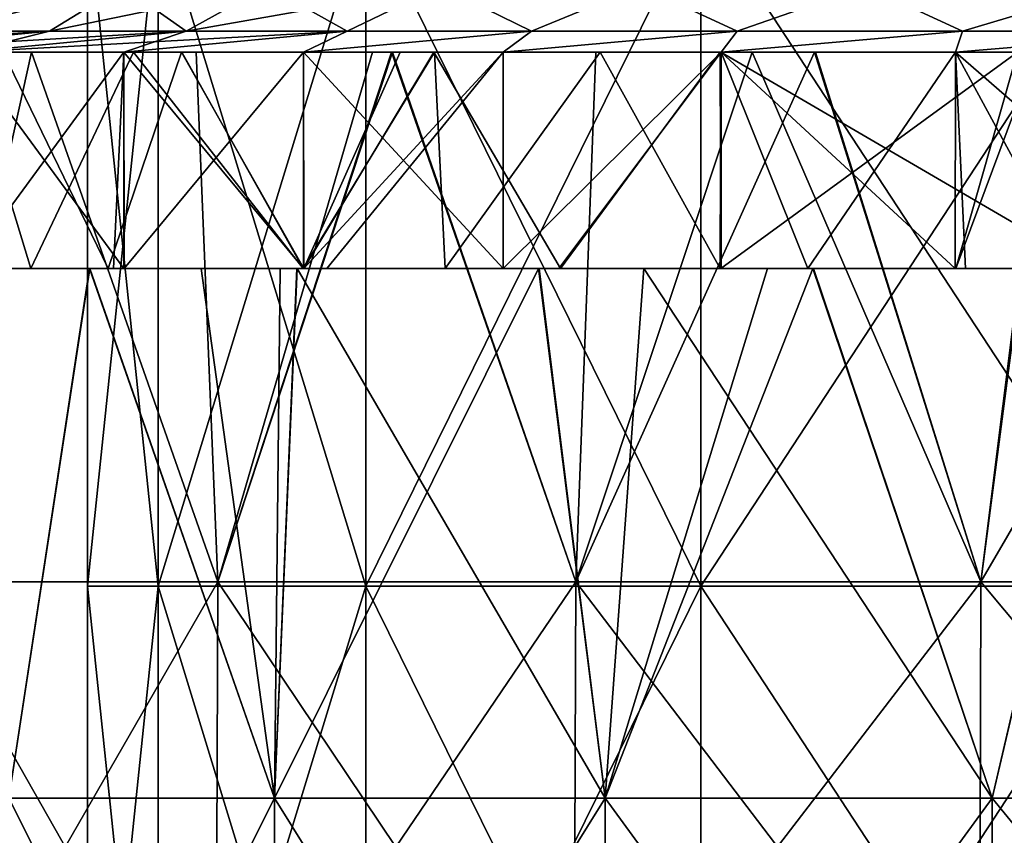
# Model space of a CAD drawing. Extents: x -65 to 803, y -691 to 80.
# Tile 109 of 256: x -40 to -26, y 52 to 63. Entities that reach past the tile are written whole.
import ezdxf

# ---------------------------------------------------------------- set-up
doc = ezdxf.new("R2010")
doc.units = 0
doc.header["$LTSCALE"] = 101.851852
for name, color, linetype in [('402', 7, 'CONTINUOUS'), ('403', 7, 'CONTINUOUS'), ('405', 7, 'CONTINUOUS'), ('406', 7, 'CONTINUOUS'), ('408', 7, 'CONTINUOUS'), ('597', 7, 'CONTINUOUS'), ('606', 7, 'CONTINUOUS'), ('607', 7, 'CONTINUOUS'), ('608', 7, 'CONTINUOUS'), ('609', 7, 'CONTINUOUS'), ('610', 7, 'CONTINUOUS'), ('611', 7, 'CONTINUOUS'), ('612', 7, 'CONTINUOUS')]:
    doc.layers.add(name, color=color, linetype=linetype)

msp = doc.modelspace()

# ---------------------------------------------------------------- linework, layer by layer
at = {"layer": '402', "color": 7, "linetype": 'CONTINUOUS'}
for points in [[(-41.326, 60, -17.808), (-40.095, 52.653, -20.43), (-38.972, 60, -22.499), (-41.326, 60, -17.808)], [(-38.969, 60, 22.503), (-40.095, 52.653, 20.43), (-40.692, 60, 19.213), (-38.969, 60, 22.503)], [(-40.095, 52.653, -20.43), (-36.406, 52.653, -26.45), (-38.972, 60, -22.499), (-40.095, 52.653, -20.43)], [(-36.406, 52.653, 26.45), (-40.095, 52.653, 20.43), (-38.969, 60, 22.503), (-36.406, 52.653, 26.45)], [(-38.972, 60, -22.499), (-36.406, 52.653, -26.45), (-37.427, 60, -24.985), (-38.972, 60, -22.499)], [(-36.331, 60, 26.553), (-36.406, 52.653, 26.45), (-38.969, 60, 22.503), (-36.331, 60, 26.553)], [(-37.427, 60, -24.985), (-36.406, 52.653, -26.45), (-36.092, 60, -26.877), (-37.427, 60, -24.985)], [(-36.406, 52.653, -26.45), (-31.82, 52.653, -31.82), (-36.092, 60, -26.877), (-36.406, 52.653, -26.45)], [(-31.82, 52.653, 31.82), (-36.406, 52.653, 26.45), (-32.744, 60, 30.868), (-31.82, 52.653, 31.82)], [(-32.744, 60, 30.868), (-36.406, 52.653, 26.45), (-36.097, 60, 26.87), (-32.744, 60, 30.868)], [(-36.097, 60, 26.87), (-36.406, 52.653, 26.45), (-36.331, 60, 26.553), (-36.097, 60, 26.87)], [(-36.092, 60, -26.877), (-31.82, 52.653, -31.82), (-32.735, 60, -30.878), (-36.092, 60, -26.877)], [(-29.566, 60, 33.924), (-31.82, 52.653, 31.82), (-32.744, 60, 30.868), (-29.566, 60, 33.924)], [(-32.735, 60, -30.878), (-31.82, 52.653, -31.82), (-31.283, 60, -32.347), (-32.735, 60, -30.878)], [(-31.82, 52.653, -31.82), (-26.45, 52.653, -36.406), (-31.283, 60, -32.347), (-31.82, 52.653, -31.82)], [(-26.45, 52.653, 36.406), (-31.82, 52.653, 31.82), (-28.939, 60, 34.46), (-26.45, 52.653, 36.406)], [(-28.939, 60, 34.46), (-31.82, 52.653, 31.82), (-29.566, 60, 33.924), (-28.939, 60, 34.46)], [(-31.283, 60, -32.347), (-26.45, 52.653, -36.406), (-28.927, 60, -34.47), (-31.283, 60, -32.347)], [(-24.739, 60, 37.59), (-26.45, 52.653, 36.406), (-28.939, 60, 34.46), (-24.739, 60, 37.59)], [(-28.927, 60, -34.47), (-26.45, 52.653, -36.406), (-24.725, 60, -37.599), (-28.927, 60, -34.47)], [(-26.45, 52.653, -36.406), (-20.43, 52.653, -40.095), (-24.725, 60, -37.599), (-26.45, 52.653, -36.406)], [(-20.43, 52.653, 40.095), (-26.45, 52.653, 36.406), (-24.739, 60, 37.59), (-20.43, 52.653, 40.095)], [(-36.406, 52.653, -26.45), (-40.095, 52.653, -20.43), (-36.406, 45.298, -26.45), (-36.406, 52.653, -26.45)], [(-36.406, 45.298, -26.45), (-40.095, 52.653, -20.43), (-40.095, 45.298, -20.43), (-36.406, 45.298, -26.45)], [(-40.095, 52.653, 20.43), (-36.406, 52.653, 26.45), (-40.095, 45.298, 20.43), (-40.095, 52.653, 20.43)], [(-40.095, 45.298, 20.43), (-36.406, 52.653, 26.45), (-36.406, 45.298, 26.45), (-40.095, 45.298, 20.43)], [(-31.82, 52.653, -31.82), (-36.406, 52.653, -26.45), (-31.82, 45.298, -31.82), (-31.82, 52.653, -31.82)], [(-31.82, 45.298, -31.82), (-36.406, 52.653, -26.45), (-36.406, 45.298, -26.45), (-31.82, 45.298, -31.82)], [(-36.406, 52.653, 26.45), (-31.82, 52.653, 31.82), (-36.406, 45.298, 26.45), (-36.406, 52.653, 26.45)], [(-36.406, 45.298, 26.45), (-31.82, 52.653, 31.82), (-31.82, 45.298, 31.82), (-36.406, 45.298, 26.45)], [(-26.45, 52.653, -36.406), (-31.82, 52.653, -31.82), (-26.45, 45.298, -36.406), (-26.45, 52.653, -36.406)], [(-26.45, 45.298, -36.406), (-31.82, 52.653, -31.82), (-31.82, 45.298, -31.82), (-26.45, 45.298, -36.406)], [(-31.82, 52.653, 31.82), (-26.45, 52.653, 36.406), (-31.82, 45.298, 31.82), (-31.82, 52.653, 31.82)], [(-31.82, 45.298, 31.82), (-26.45, 52.653, 36.406), (-26.45, 45.298, 36.406), (-31.82, 45.298, 31.82)], [(-20.43, 52.653, -40.095), (-26.45, 52.653, -36.406), (-20.43, 45.298, -40.095), (-20.43, 52.653, -40.095)], [(-20.43, 45.298, -40.095), (-26.45, 52.653, -36.406), (-26.45, 45.298, -36.406), (-20.43, 45.298, -40.095)], [(-26.45, 52.653, 36.406), (-20.43, 52.653, 40.095), (-26.45, 45.298, 36.406), (-26.45, 52.653, 36.406)], [(-26.45, 45.298, 36.406), (-20.43, 52.653, 40.095), (-20.43, 45.298, 40.095), (-26.45, 45.298, 36.406)]]:
    msp.add_3dface(points, dxfattribs=at)
at = {"layer": '403', "color": 7, "linetype": 'CONTINUOUS'}
for points in [[(-41.326, 60, -17.808), (-38.972, 60, -22.499), (-40.7, 60, -23.505), (-41.326, 60, -17.808)], [(-38.715, 60, 26.648), (-40.692, 60, 19.213), (-40.704, 60, 23.498), (-38.715, 60, 26.648)], [(-40.7, 60, -23.505), (-38.972, 60, -22.499), (-39.79, 60, -25.015), (-40.7, 60, -23.505)], [(-38.969, 60, 22.503), (-40.692, 60, 19.213), (-38.715, 60, 26.648), (-38.969, 60, 22.503)], [(-38.972, 60, -22.499), (-37.427, 60, -24.985), (-39.79, 60, -25.015), (-38.972, 60, -22.499)], [(-37.427, 60, -24.985), (-36.092, 60, -26.877), (-39.79, 60, -25.015), (-37.427, 60, -24.985)], [(-39.79, 60, -25.015), (-36.092, 60, -26.877), (-36.008, 60, -30.207), (-39.79, 60, -25.015)], [(-36.331, 60, 26.553), (-38.969, 60, 22.503), (-38.715, 60, 26.648), (-36.331, 60, 26.553)], [(-36.001, 60, 30.214), (-36.331, 60, 26.553), (-38.715, 60, 26.648), (-36.001, 60, 30.214)], [(-36.097, 60, 26.87), (-36.331, 60, 26.553), (-36.001, 60, 30.214), (-36.097, 60, 26.87)], [(-32.744, 60, 30.868), (-36.097, 60, 26.87), (-36.001, 60, 30.214), (-32.744, 60, 30.868)], [(-36.092, 60, -26.877), (-32.735, 60, -30.878), (-36.008, 60, -30.207), (-36.092, 60, -26.877)], [(-36.008, 60, -30.207), (-32.735, 60, -30.878), (-34.038, 60, -32.41), (-36.008, 60, -30.207)], [(-32.439, 60, 34.01), (-32.744, 60, 30.868), (-36.001, 60, 30.214), (-32.439, 60, 34.01)], [(-32.735, 60, -30.878), (-31.283, 60, -32.347), (-34.038, 60, -32.41), (-32.735, 60, -30.878)], [(-34.038, 60, -32.41), (-31.283, 60, -32.347), (-30.225, 60, -35.992), (-34.038, 60, -32.41)], [(-29.566, 60, 33.924), (-32.744, 60, 30.868), (-32.439, 60, 34.01), (-29.566, 60, 33.924)], [(-30.213, 60, 36.002), (-29.566, 60, 33.924), (-32.439, 60, 34.01), (-30.213, 60, 36.002)], [(-31.283, 60, -32.347), (-28.927, 60, -34.47), (-30.225, 60, -35.992), (-31.283, 60, -32.347)], [(-28.927, 60, -34.47), (-25.069, 60, -39.756), (-30.225, 60, -35.992), (-28.927, 60, -34.47)], [(-26.956, 60, 38.501), (-29.566, 60, 33.924), (-30.213, 60, 36.002), (-26.956, 60, 38.501)], [(-28.939, 60, 34.46), (-29.566, 60, 33.924), (-26.956, 60, 38.501), (-28.939, 60, 34.46)], [(-24.739, 60, 37.59), (-28.939, 60, 34.46), (-26.956, 60, 38.501), (-24.739, 60, 37.59)], [(-28.927, 60, -34.47), (-24.725, 60, -37.599), (-25.069, 60, -39.756), (-28.927, 60, -34.47)], [(-23.494, 60, 40.707), (-24.739, 60, 37.59), (-26.956, 60, 38.501), (-23.494, 60, 40.707)]]:
    msp.add_3dface(points, dxfattribs=at)
at = {"layer": '405', "color": 7, "linetype": 'CONTINUOUS'}
for points in [[(-38.715, 60, 26.648), (-40.704, 60, 23.498), (-40.174, 63, 24.393), (-38.715, 60, 26.648)], [(-40.7, 60, -23.505), (-39.79, 60, -25.015), (-40.704, 63, -23.498), (-40.7, 60, -23.505)], [(-40.704, 63, -23.498), (-39.79, 60, -25.015), (-38.365, 63, -27.15), (-40.704, 63, -23.498)], [(-37.699, 63, 28.068), (-38.715, 60, 26.648), (-40.174, 63, 24.393), (-37.699, 63, 28.068)], [(-39.79, 60, -25.015), (-36.008, 60, -30.207), (-38.365, 63, -27.15), (-39.79, 60, -25.015)], [(-36.001, 60, 30.214), (-38.715, 60, 26.648), (-37.699, 63, 28.068), (-36.001, 60, 30.214)], [(-38.365, 63, -27.15), (-36.008, 60, -30.207), (-37.695, 63, -28.073), (-38.365, 63, -27.15)], [(-34.662, 63, 31.742), (-36.001, 60, 30.214), (-37.699, 63, 28.068), (-34.662, 63, 31.742)], [(-37.695, 63, -28.073), (-36.008, 60, -30.207), (-34.187, 63, -32.252), (-37.695, 63, -28.073)], [(-36.008, 60, -30.207), (-34.038, 60, -32.41), (-34.187, 63, -32.252), (-36.008, 60, -30.207)], [(-32.439, 60, 34.01), (-36.001, 60, 30.214), (-34.197, 63, 32.243), (-32.439, 60, 34.01)], [(-34.197, 63, 32.243), (-36.001, 60, 30.214), (-34.662, 63, 31.742), (-34.197, 63, 32.243)], [(-30.225, 63, 35.992), (-32.439, 60, 34.01), (-34.197, 63, 32.243), (-30.225, 63, 35.992)], [(-34.187, 63, -32.252), (-34.038, 60, -32.41), (-31.889, 63, -34.527), (-34.187, 63, -32.252)], [(-34.038, 60, -32.41), (-30.225, 60, -35.992), (-31.889, 63, -34.527), (-34.038, 60, -32.41)], [(-30.213, 60, 36.002), (-32.439, 60, 34.01), (-30.225, 63, 35.992), (-30.213, 60, 36.002)], [(-31.889, 63, -34.527), (-30.225, 60, -35.992), (-30.213, 63, -36.002), (-31.889, 63, -34.527)], [(-30.225, 60, -35.992), (-25.069, 60, -39.756), (-30.213, 63, -36.002), (-30.225, 60, -35.992)], [(-26.097, 63, 39.089), (-30.213, 60, 36.002), (-30.225, 63, 35.992), (-26.097, 63, 39.089)], [(-30.213, 63, -36.002), (-25.069, 60, -39.756), (-25.823, 63, -39.271), (-30.213, 63, -36.002)], [(-26.956, 60, 38.501), (-30.213, 60, 36.002), (-26.097, 63, 39.089), (-26.956, 60, 38.501)], [(-23.494, 60, 40.707), (-26.956, 60, 38.501), (-25.836, 63, 39.262), (-23.494, 60, 40.707)], [(-25.836, 63, 39.262), (-26.956, 60, 38.501), (-26.097, 63, 39.089), (-25.836, 63, 39.262)]]:
    msp.add_3dface(points, dxfattribs=at)
at = {"layer": '406', "color": 7, "linetype": 'CONTINUOUS'}
for points in [[(-39.778, 63, 28.912), (-40.174, 63, 24.393), (-42.569, 63, 24.619), (-39.778, 63, 28.912)], [(-40.704, 63, -23.498), (-38.365, 63, -27.15), (-40.931, 63, -27.255), (-40.704, 63, -23.498)], [(-40.931, 63, -27.255), (-38.365, 63, -27.15), (-39.779, 63, -28.911), (-40.931, 63, -27.255)], [(-37.699, 63, 28.068), (-40.174, 63, 24.393), (-39.778, 63, 28.912), (-37.699, 63, 28.068)], [(-38.365, 63, -27.15), (-37.695, 63, -28.073), (-39.779, 63, -28.911), (-38.365, 63, -27.15)], [(-39.779, 63, -28.911), (-37.695, 63, -28.073), (-35.05, 63, -34.492), (-39.779, 63, -28.911)], [(-37.492, 63, 31.82), (-37.699, 63, 28.068), (-39.778, 63, 28.912), (-37.492, 63, 31.82)], [(-34.662, 63, 31.742), (-37.699, 63, 28.068), (-37.492, 63, 31.82), (-34.662, 63, 31.742)], [(-37.695, 63, -28.073), (-34.187, 63, -32.252), (-35.05, 63, -34.492), (-37.695, 63, -28.073)], [(-34.771, 63, 34.773), (-34.662, 63, 31.742), (-37.492, 63, 31.82), (-34.771, 63, 34.773)], [(-34.187, 63, -32.252), (-31.889, 63, -34.527), (-35.05, 63, -34.492), (-34.187, 63, -32.252)], [(-35.05, 63, -34.492), (-31.889, 63, -34.527), (-34.782, 63, -34.763), (-35.05, 63, -34.492)], [(-34.782, 63, -34.763), (-31.889, 63, -34.527), (-31.949, 63, -37.382), (-34.782, 63, -34.763)], [(-29.781, 63, 39.132), (-34.662, 63, 31.742), (-34.771, 63, 34.773), (-29.781, 63, 39.132)], [(-34.197, 63, 32.243), (-34.662, 63, 31.742), (-29.781, 63, 39.132), (-34.197, 63, 32.243)], [(-30.225, 63, 35.992), (-34.197, 63, 32.243), (-29.781, 63, 39.132), (-30.225, 63, 35.992)], [(-31.889, 63, -34.527), (-30.213, 63, -36.002), (-31.949, 63, -37.382), (-31.889, 63, -34.527)], [(-31.949, 63, -37.382), (-30.213, 63, -36.002), (-28.915, 63, -39.776), (-31.949, 63, -37.382)], [(-26.097, 63, 39.089), (-30.225, 63, 35.992), (-29.781, 63, 39.132), (-26.097, 63, 39.089)], [(-30.213, 63, -36.002), (-25.823, 63, -39.271), (-28.915, 63, -39.776), (-30.213, 63, -36.002)], [(-28.901, 63, 39.786), (-26.097, 63, 39.089), (-29.781, 63, 39.132), (-28.901, 63, 39.786)], [(-25.823, 63, -39.271), (-25.647, 63, -41.958), (-28.915, 63, -39.776), (-25.823, 63, -39.271)], [(-25.686, 63, 41.934), (-26.097, 63, 39.089), (-28.901, 63, 39.786), (-25.686, 63, 41.934)]]:
    msp.add_3dface(points, dxfattribs=at)
at = {"layer": '408', "color": 7, "linetype": 'CONTINUOUS'}
for points in [[(-39.778, 63, 28.912), (-42.569, 63, 24.619), (-41.401, 55.653, 26.607), (-39.778, 63, 28.912)], [(-37.193, 55.653, 32.228), (-39.778, 63, 28.912), (-41.401, 55.653, 26.607), (-37.193, 55.653, 32.228)], [(-40.931, 63, -27.255), (-39.779, 63, -28.911), (-41.401, 55.653, -26.607), (-40.931, 63, -27.255)], [(-41.401, 55.653, -26.607), (-39.779, 63, -28.911), (-37.193, 55.653, -32.228), (-41.401, 55.653, -26.607)], [(-39.779, 63, -28.911), (-35.05, 63, -34.492), (-37.193, 55.653, -32.228), (-39.779, 63, -28.911)], [(-37.492, 63, 31.82), (-39.778, 63, 28.912), (-37.193, 55.653, 32.228), (-37.492, 63, 31.82)], [(-34.771, 63, 34.773), (-37.492, 63, 31.82), (-37.193, 55.653, 32.228), (-34.771, 63, 34.773)], [(-32.228, 55.653, 37.193), (-34.771, 63, 34.773), (-37.193, 55.653, 32.228), (-32.228, 55.653, 37.193)], [(-35.05, 63, -34.492), (-34.782, 63, -34.763), (-37.193, 55.653, -32.228), (-35.05, 63, -34.492)], [(-37.193, 55.653, -32.228), (-34.782, 63, -34.763), (-32.228, 55.653, -37.193), (-37.193, 55.653, -32.228)], [(-34.782, 63, -34.763), (-31.949, 63, -37.382), (-32.228, 55.653, -37.193), (-34.782, 63, -34.763)], [(-29.781, 63, 39.132), (-34.771, 63, 34.773), (-32.228, 55.653, 37.193), (-29.781, 63, 39.132)], [(-26.607, 55.653, 41.401), (-29.781, 63, 39.132), (-32.228, 55.653, 37.193), (-26.607, 55.653, 41.401)], [(-31.949, 63, -37.382), (-28.915, 63, -39.776), (-32.228, 55.653, -37.193), (-31.949, 63, -37.382)], [(-32.228, 55.653, -37.193), (-28.915, 63, -39.776), (-26.607, 55.653, -41.401), (-32.228, 55.653, -37.193)], [(-28.901, 63, 39.786), (-29.781, 63, 39.132), (-26.607, 55.653, 41.401), (-28.901, 63, 39.786)], [(-28.915, 63, -39.776), (-25.647, 63, -41.958), (-26.607, 55.653, -41.401), (-28.915, 63, -39.776)], [(-25.686, 63, 41.934), (-28.901, 63, 39.786), (-26.607, 55.653, 41.401), (-25.686, 63, 41.934)], [(-25.647, 63, -41.958), (-22.327, 63, -43.814), (-26.607, 55.653, -41.401), (-25.647, 63, -41.958)], [(-26.607, 55.653, -41.401), (-22.327, 63, -43.814), (-20.444, 55.653, -44.766), (-26.607, 55.653, -41.401)], [(-20.444, 55.653, 44.766), (-25.686, 63, 41.934), (-26.607, 55.653, 41.401), (-20.444, 55.653, 44.766)], [(-37.222, 48.298, 32.253), (-41.401, 55.653, 26.607), (-41.434, 48.298, 26.628), (-37.222, 48.298, 32.253)], [(-41.401, 55.653, -26.607), (-37.193, 55.653, -32.228), (-41.434, 48.298, -26.628), (-41.401, 55.653, -26.607)], [(-41.434, 48.298, -26.628), (-37.193, 55.653, -32.228), (-37.222, 48.298, -32.253), (-41.434, 48.298, -26.628)], [(-37.193, 55.653, 32.228), (-41.401, 55.653, 26.607), (-37.222, 48.298, 32.253), (-37.193, 55.653, 32.228)], [(-32.253, 48.298, 37.222), (-37.193, 55.653, 32.228), (-37.222, 48.298, 32.253), (-32.253, 48.298, 37.222)], [(-37.193, 55.653, -32.228), (-32.228, 55.653, -37.193), (-37.222, 48.298, -32.253), (-37.193, 55.653, -32.228)], [(-37.222, 48.298, -32.253), (-32.228, 55.653, -37.193), (-32.253, 48.298, -37.222), (-37.222, 48.298, -32.253)], [(-32.228, 55.653, 37.193), (-37.193, 55.653, 32.228), (-32.253, 48.298, 37.222), (-32.228, 55.653, 37.193)], [(-26.628, 48.298, 41.434), (-32.228, 55.653, 37.193), (-32.253, 48.298, 37.222), (-26.628, 48.298, 41.434)], [(-32.228, 55.653, -37.193), (-26.607, 55.653, -41.401), (-32.253, 48.298, -37.222), (-32.228, 55.653, -37.193)], [(-32.253, 48.298, -37.222), (-26.607, 55.653, -41.401), (-26.628, 48.298, -41.434), (-32.253, 48.298, -37.222)], [(-26.607, 55.653, 41.401), (-32.228, 55.653, 37.193), (-26.628, 48.298, 41.434), (-26.607, 55.653, 41.401)], [(-20.46, 48.298, 44.802), (-26.607, 55.653, 41.401), (-26.628, 48.298, 41.434), (-20.46, 48.298, 44.802)], [(-26.607, 55.653, -41.401), (-20.444, 55.653, -44.766), (-26.628, 48.298, -41.434), (-26.607, 55.653, -41.401)], [(-26.628, 48.298, -41.434), (-20.444, 55.653, -44.766), (-20.46, 48.298, -44.802), (-26.628, 48.298, -41.434)], [(-20.444, 55.653, 44.766), (-26.607, 55.653, 41.401), (-20.46, 48.298, 44.802), (-20.444, 55.653, 44.766)]]:
    msp.add_3dface(points, dxfattribs=at)
at = {"layer": '597', "linetype": 'CONTINUOUS'}
for points in [[(-38.022, 55.593, -8.678), (-39, 55.593), (-38.022, 65.017, -8.678), (-38.022, 55.593, -8.678)], [(-39, 55.593), (-38.022, 55.593, 8.678), (-39, 65.017), (-39, 55.593)], [(-38.022, 65.017, -8.678), (-39, 55.593), (-39, 65.017), (-38.022, 65.017, -8.678)], [(-39, 65.017), (-38.022, 55.593, 8.678), (-38.022, 65.017, 8.678), (-39, 65.017)], [(-35.138, 55.593, -16.921), (-38.022, 55.593, -8.678), (-35.138, 65.017, -16.921), (-35.138, 55.593, -16.921)], [(-35.138, 65.017, -16.921), (-38.022, 55.593, -8.678), (-38.022, 65.017, -8.678), (-35.138, 65.017, -16.921)], [(-38.022, 55.593, 8.678), (-35.138, 55.593, 16.921), (-38.022, 65.017, 8.678), (-38.022, 55.593, 8.678)], [(-38.022, 65.017, 8.678), (-35.138, 55.593, 16.921), (-35.138, 65.017, 16.921), (-38.022, 65.017, 8.678)], [(-30.491, 55.593, -24.316), (-35.138, 55.593, -16.921), (-30.491, 65.017, -24.316), (-30.491, 55.593, -24.316)], [(-30.491, 65.017, -24.316), (-35.138, 55.593, -16.921), (-35.138, 65.017, -16.921), (-30.491, 65.017, -24.316)], [(-35.138, 55.593, 16.921), (-30.491, 55.593, 24.316), (-35.138, 65.017, 16.921), (-35.138, 55.593, 16.921)], [(-35.138, 65.017, 16.921), (-30.491, 55.593, 24.316), (-30.491, 65.017, 24.316), (-35.138, 65.017, 16.921)], [(-24.316, 55.593, -30.491), (-30.491, 55.593, -24.316), (-24.316, 65.017, -30.491), (-24.316, 55.593, -30.491)], [(-24.316, 65.017, -30.491), (-30.491, 55.593, -24.316), (-30.491, 65.017, -24.316), (-24.316, 65.017, -30.491)], [(-30.491, 55.593, 24.316), (-24.316, 55.593, 30.491), (-30.491, 65.017, 24.316), (-30.491, 55.593, 24.316)], [(-30.491, 65.017, 24.316), (-24.316, 55.593, 30.491), (-24.316, 65.017, 30.491), (-30.491, 65.017, 24.316)], [(-38.022, 46.169, -8.678), (-39, 46.169), (-38.022, 55.593, -8.678), (-38.022, 46.169, -8.678)], [(-39, 46.169), (-38.022, 46.169, 8.678), (-39, 55.593), (-39, 46.169)], [(-38.022, 55.593, -8.678), (-39, 46.169), (-39, 55.593), (-38.022, 55.593, -8.678)], [(-39, 55.593), (-38.022, 46.169, 8.678), (-38.022, 55.593, 8.678), (-39, 55.593)], [(-35.138, 46.169, -16.921), (-38.022, 46.169, -8.678), (-35.138, 55.593, -16.921), (-35.138, 46.169, -16.921)], [(-35.138, 55.593, -16.921), (-38.022, 46.169, -8.678), (-38.022, 55.593, -8.678), (-35.138, 55.593, -16.921)], [(-38.022, 46.169, 8.678), (-35.138, 46.169, 16.921), (-38.022, 55.593, 8.678), (-38.022, 46.169, 8.678)], [(-38.022, 55.593, 8.678), (-35.138, 46.169, 16.921), (-35.138, 55.593, 16.921), (-38.022, 55.593, 8.678)], [(-30.491, 46.169, -24.316), (-35.138, 46.169, -16.921), (-30.491, 55.593, -24.316), (-30.491, 46.169, -24.316)], [(-30.491, 55.593, -24.316), (-35.138, 46.169, -16.921), (-35.138, 55.593, -16.921), (-30.491, 55.593, -24.316)], [(-35.138, 46.169, 16.921), (-30.491, 46.169, 24.316), (-35.138, 55.593, 16.921), (-35.138, 46.169, 16.921)], [(-35.138, 55.593, 16.921), (-30.491, 46.169, 24.316), (-30.491, 55.593, 24.316), (-35.138, 55.593, 16.921)], [(-24.316, 46.169, -30.491), (-30.491, 46.169, -24.316), (-24.316, 55.593, -30.491), (-24.316, 46.169, -30.491)], [(-24.316, 55.593, -30.491), (-30.491, 46.169, -24.316), (-30.491, 55.593, -24.316), (-24.316, 55.593, -30.491)], [(-30.491, 46.169, 24.316), (-24.316, 46.169, 30.491), (-30.491, 55.593, 24.316), (-30.491, 46.169, 24.316)], [(-30.491, 55.593, 24.316), (-24.316, 46.169, 30.491), (-24.316, 55.593, 30.491), (-30.491, 55.593, 24.316)]]:
    msp.add_3dface(points, dxfattribs=at)
at = {"layer": '606', "color": 7, "linetype": 'CONTINUOUS'}
for points in [[(-41.066, 63.288, 14.213), (-39.529, 63.288, 18.052), (-38.515, 63.913, 17.148), (-41.066, 63.288, 14.213)], [(-40.096, 63.913, 13.028), (-41.066, 63.288, 14.213), (-38.515, 63.913, 17.148), (-40.096, 63.913, 13.028)], [(-39.529, 63.288, -18.052), (-41.066, 63.288, -14.213), (-38.515, 63.913, -17.148), (-39.529, 63.288, -18.052)], [(-38.515, 63.913, -17.148), (-41.066, 63.288, -14.213), (-40.096, 63.913, -13.028), (-38.515, 63.913, -17.148)], [(-39.529, 63.288, 18.052), (-37.634, 63.288, 21.728), (-38.515, 63.913, 17.148), (-39.529, 63.288, 18.052)], [(-37.634, 63.288, -21.728), (-39.529, 63.288, -18.052), (-36.511, 63.913, -21.08), (-37.634, 63.288, -21.728)], [(-36.511, 63.913, -21.08), (-39.529, 63.288, -18.052), (-38.515, 63.913, -17.148), (-36.511, 63.913, -21.08)], [(-38.515, 63.913, 17.148), (-37.634, 63.288, 21.728), (-36.511, 63.913, 21.08), (-38.515, 63.913, 17.148)], [(-35.398, 63.288, -25.207), (-37.634, 63.288, -21.728), (-34.108, 63.913, -24.781), (-35.398, 63.288, -25.207)], [(-34.108, 63.913, -24.781), (-37.634, 63.288, -21.728), (-36.511, 63.913, -21.08), (-34.108, 63.913, -24.781)], [(-32.842, 63.288, -28.458), (-35.398, 63.288, -25.207), (-34.108, 63.913, -24.781), (-32.842, 63.288, -28.458)], [(-31.331, 63.913, -28.21), (-32.842, 63.288, -28.458), (-34.108, 63.913, -24.781), (-31.331, 63.913, -28.21)], [(-29.988, 63.288, -31.451), (-32.842, 63.288, -28.458), (-31.331, 63.913, -28.21), (-29.988, 63.288, -31.451)], [(-28.21, 63.913, -31.331), (-29.988, 63.288, -31.451), (-31.331, 63.913, -28.21), (-28.21, 63.913, -31.331)], [(-26.863, 63.288, -34.159), (-29.988, 63.288, -31.451), (-28.21, 63.913, -31.331), (-26.863, 63.288, -34.159)], [(-24.781, 63.913, -34.108), (-26.863, 63.288, -34.159), (-28.21, 63.913, -31.331), (-24.781, 63.913, -34.108)], [(-23.494, 63.288, -36.558), (-26.863, 63.288, -34.159), (-24.781, 63.913, -34.108), (-23.494, 63.288, -36.558)]]:
    msp.add_3dface(points, dxfattribs=at)
at = {"layer": '607', "color": 7, "linetype": 'CONTINUOUS'}
for points in [[(-36.511, 63.913, 21.08), (-37.634, 63.288, 21.728), (-35.398, 63.288, 25.207), (-36.511, 63.913, 21.08)], [(-34.108, 63.913, 24.781), (-36.511, 63.913, 21.08), (-35.398, 63.288, 25.207), (-34.108, 63.913, 24.781)], [(-32.842, 63.288, 28.458), (-34.108, 63.913, 24.781), (-35.398, 63.288, 25.207), (-32.842, 63.288, 28.458)], [(-31.331, 63.913, 28.21), (-34.108, 63.913, 24.781), (-32.842, 63.288, 28.458), (-31.331, 63.913, 28.21)], [(-29.988, 63.288, 31.451), (-31.331, 63.913, 28.21), (-32.842, 63.288, 28.458), (-29.988, 63.288, 31.451)], [(-28.21, 63.913, 31.331), (-31.331, 63.913, 28.21), (-29.988, 63.288, 31.451), (-28.21, 63.913, 31.331)], [(-26.863, 63.288, 34.159), (-28.21, 63.913, 31.331), (-29.988, 63.288, 31.451), (-26.863, 63.288, 34.159)], [(-24.781, 63.913, 34.108), (-28.21, 63.913, 31.331), (-26.863, 63.288, 34.159), (-24.781, 63.913, 34.108)], [(-23.494, 63.288, 36.558), (-24.781, 63.913, 34.108), (-26.863, 63.288, 34.159), (-23.494, 63.288, 36.558)]]:
    msp.add_3dface(points, dxfattribs=at)
at = {"layer": '608', "color": 7, "linetype": 'CONTINUOUS'}
for points in [[(-37.634, 63.288, 21.728), (-40.703, 63, 23.5), (-38.5, 63, 26.958), (-37.634, 63.288, 21.728)], [(-35.398, 63.288, 25.207), (-37.634, 63.288, 21.728), (-38.5, 63, 26.958), (-35.398, 63.288, 25.207)], [(-36.004, 63, 30.211), (-35.398, 63.288, 25.207), (-38.5, 63, 26.958), (-36.004, 63, 30.211)], [(-32.842, 63.288, 28.458), (-35.398, 63.288, 25.207), (-36.004, 63, 30.211), (-32.842, 63.288, 28.458)], [(-33.234, 63, 33.234), (-32.842, 63.288, 28.458), (-36.004, 63, 30.211), (-33.234, 63, 33.234)], [(-29.988, 63.288, 31.451), (-32.842, 63.288, 28.458), (-33.234, 63, 33.234), (-29.988, 63.288, 31.451)], [(-30.211, 63, 36.004), (-29.988, 63.288, 31.451), (-33.234, 63, 33.234), (-30.211, 63, 36.004)], [(-26.863, 63.288, 34.159), (-29.988, 63.288, 31.451), (-30.211, 63, 36.004), (-26.863, 63.288, 34.159)], [(-26.958, 63, 38.5), (-26.863, 63.288, 34.159), (-30.211, 63, 36.004), (-26.958, 63, 38.5)], [(-23.494, 63.288, 36.558), (-26.863, 63.288, 34.159), (-26.958, 63, 38.5), (-23.494, 63.288, 36.558)], [(-23.5, 63, 40.703), (-23.494, 63.288, 36.558), (-26.958, 63, 38.5), (-23.5, 63, 40.703)]]:
    msp.add_3dface(points, dxfattribs=at)
at = {"layer": '609', "color": 7, "linetype": 'CONTINUOUS'}
for points in [[(-39.529, 63.288, 18.052), (-41.066, 63.288, 14.213), (-44.166, 63, 16.075), (-39.529, 63.288, 18.052)], [(-42.596, 63, 19.863), (-39.529, 63.288, 18.052), (-44.166, 63, 16.075), (-42.596, 63, 19.863)], [(-41.066, 63.288, -14.213), (-39.529, 63.288, -18.052), (-44.166, 63, -16.075), (-41.066, 63.288, -14.213)], [(-44.166, 63, -16.075), (-39.529, 63.288, -18.052), (-42.596, 63, -19.863), (-44.166, 63, -16.075)], [(-40.703, 63, 23.5), (-39.529, 63.288, 18.052), (-42.596, 63, 19.863), (-40.703, 63, 23.5)], [(-39.529, 63.288, -18.052), (-37.634, 63.288, -21.728), (-42.596, 63, -19.863), (-39.529, 63.288, -18.052)], [(-42.596, 63, -19.863), (-37.634, 63.288, -21.728), (-40.703, 63, -23.5), (-42.596, 63, -19.863)], [(-37.634, 63.288, 21.728), (-39.529, 63.288, 18.052), (-40.703, 63, 23.5), (-37.634, 63.288, 21.728)], [(-37.634, 63.288, -21.728), (-35.398, 63.288, -25.207), (-40.703, 63, -23.5), (-37.634, 63.288, -21.728)], [(-40.703, 63, -23.5), (-35.398, 63.288, -25.207), (-38.5, 63, -26.958), (-40.703, 63, -23.5)], [(-38.5, 63, -26.958), (-35.398, 63.288, -25.207), (-36.004, 63, -30.211), (-38.5, 63, -26.958)], [(-35.398, 63.288, -25.207), (-32.842, 63.288, -28.458), (-36.004, 63, -30.211), (-35.398, 63.288, -25.207)], [(-36.004, 63, -30.211), (-32.842, 63.288, -28.458), (-33.234, 63, -33.234), (-36.004, 63, -30.211)], [(-32.842, 63.288, -28.458), (-29.988, 63.288, -31.451), (-33.234, 63, -33.234), (-32.842, 63.288, -28.458)], [(-33.234, 63, -33.234), (-29.988, 63.288, -31.451), (-30.211, 63, -36.004), (-33.234, 63, -33.234)], [(-29.988, 63.288, -31.451), (-26.863, 63.288, -34.159), (-30.211, 63, -36.004), (-29.988, 63.288, -31.451)], [(-30.211, 63, -36.004), (-26.863, 63.288, -34.159), (-26.958, 63, -38.5), (-30.211, 63, -36.004)], [(-26.863, 63.288, -34.159), (-23.494, 63.288, -36.558), (-26.958, 63, -38.5), (-26.863, 63.288, -34.159)], [(-26.958, 63, -38.5), (-23.494, 63.288, -36.558), (-23.5, 63, -40.703), (-26.958, 63, -38.5)]]:
    msp.add_3dface(points, dxfattribs=at)
at = {"layer": '610', "color": 7, "linetype": 'CONTINUOUS'}
for points in [[(-40.703, 63, -23.5), (-38.5, 63, -26.958), (-40.697, 60, -23.51), (-40.703, 63, -23.5)], [(-40.697, 60, -23.51), (-38.5, 63, -26.958), (-38.643, 60, -26.753), (-40.697, 60, -23.51)], [(-38.643, 60, -26.753), (-38.5, 63, -26.958), (-38.493, 60, -26.968), (-38.643, 60, -26.753)], [(-38.5, 63, -26.958), (-36.004, 63, -30.211), (-38.493, 60, -26.968), (-38.5, 63, -26.958)], [(-38.493, 60, -26.968), (-36.004, 63, -30.211), (-35.999, 60, -30.217), (-38.493, 60, -26.968)], [(-36.004, 63, -30.211), (-33.234, 63, -33.234), (-35.999, 60, -30.217), (-36.004, 63, -30.211)], [(-35.999, 60, -30.217), (-33.234, 63, -33.234), (-35.68, 60, -30.593), (-35.999, 60, -30.217)], [(-35.68, 60, -30.593), (-33.234, 63, -33.234), (-33.233, 60, -33.235), (-35.68, 60, -30.593)], [(-33.234, 63, -33.234), (-30.211, 63, -36.004), (-33.233, 60, -33.235), (-33.234, 63, -33.234)], [(-33.233, 60, -33.235), (-30.211, 63, -36.004), (-32.462, 60, -33.988), (-33.233, 60, -33.235)], [(-32.462, 60, -33.988), (-30.211, 63, -36.004), (-30.214, 60, -36.001), (-32.462, 60, -33.988)], [(-30.214, 60, -36.001), (-30.211, 63, -36.004), (-29.008, 60, -36.98), (-30.214, 60, -36.001)], [(-30.211, 63, -36.004), (-26.958, 63, -38.5), (-29.008, 60, -36.98), (-30.211, 63, -36.004)], [(-29.008, 60, -36.98), (-26.958, 63, -38.5), (-26.966, 60, -38.494), (-29.008, 60, -36.98)], [(-26.966, 60, -38.494), (-26.958, 63, -38.5), (-25.33, 60, -39.59), (-26.966, 60, -38.494)], [(-26.958, 63, -38.5), (-23.5, 63, -40.703), (-25.33, 60, -39.59), (-26.958, 63, -38.5)]]:
    msp.add_3dface(points, dxfattribs=at)
at = {"layer": '611', "color": 7, "linetype": 'CONTINUOUS'}
for points in [[(-38.5, 63, 26.958), (-40.703, 63, 23.5), (-38.5, 60, 26.958), (-38.5, 63, 26.958)], [(-40.703, 63, 23.5), (-40.703, 60, 23.5), (-38.5, 60, 26.958), (-40.703, 63, 23.5)], [(-36.004, 63, 30.211), (-38.5, 63, 26.958), (-36.005, 60, 30.21), (-36.004, 63, 30.211)], [(-36.005, 60, 30.21), (-38.5, 63, 26.958), (-38.5, 60, 26.958), (-36.005, 60, 30.21)], [(-33.234, 60, 33.233), (-36.004, 63, 30.211), (-36.005, 60, 30.21), (-33.234, 60, 33.233)], [(-33.234, 63, 33.234), (-36.004, 63, 30.211), (-33.234, 60, 33.233), (-33.234, 63, 33.234)], [(-30.211, 63, 36.004), (-33.234, 63, 33.234), (-33.234, 60, 33.233), (-30.211, 63, 36.004)], [(-30.21, 60, 36.005), (-30.211, 63, 36.004), (-33.234, 60, 33.233), (-30.21, 60, 36.005)], [(-26.958, 63, 38.5), (-30.211, 63, 36.004), (-26.964, 60, 38.496), (-26.958, 63, 38.5)], [(-26.964, 60, 38.496), (-30.211, 63, 36.004), (-30.21, 60, 36.005), (-26.964, 60, 38.496)], [(-26.819, 60, 38.597), (-26.958, 63, 38.5), (-26.964, 60, 38.496), (-26.819, 60, 38.597)], [(-23.5, 63, 40.703), (-26.958, 63, 38.5), (-23.507, 60, 40.699), (-23.5, 63, 40.703)], [(-23.507, 60, 40.699), (-26.958, 63, 38.5), (-26.819, 60, 38.597), (-23.507, 60, 40.699)]]:
    msp.add_3dface(points, dxfattribs=at)
at = {"layer": '612', "color": 7, "linetype": 'CONTINUOUS'}
for points in [[(-41.111, 60, -4.117), (-38.918, 60, -0.319), (-44.6, 60, -1.187), (-41.111, 60, -4.117)], [(-44.6, 60, -1.187), (-38.918, 60, -0.319), (-42.479, 60, 2.486), (-44.6, 60, -1.187)], [(-43.647, 60, -17.435), (-42.589, 60, -19.879), (-39.066, 60, -18.522), (-43.647, 60, -17.435)], [(-43.647, 60, -17.435), (-39.066, 60, -18.522), (-41.44, 60, -13.66), (-43.647, 60, -17.435)], [(-41.44, 60, -13.66), (-39.27, 60, -9.901), (-43.304, 60, -7.916), (-41.44, 60, -13.66)], [(-43.304, 60, -7.916), (-39.27, 60, -9.901), (-41.111, 60, -4.117), (-43.304, 60, -7.916)], [(-40.703, 60, 23.5), (-42.602, 60, 19.85), (-37.934, 60, 19.332), (-40.703, 60, 23.5)], [(-42.602, 60, 19.85), (-40.158, 60, 15.48), (-37.934, 60, 19.332), (-42.602, 60, 19.85)], [(-42.589, 60, -19.879), (-41.323, 60, -22.392), (-39.066, 60, -18.522), (-42.589, 60, -19.879)], [(-38.918, 60, -0.319), (-36.725, 60, 3.479), (-42.479, 60, 2.486), (-38.918, 60, -0.319)], [(-42.479, 60, 2.486), (-36.725, 60, 3.479), (-40.359, 60, 6.159), (-42.479, 60, 2.486)], [(-40.359, 60, 6.159), (-38.238, 60, 9.832), (-42.382, 60, 11.629), (-40.359, 60, 6.159)], [(-42.382, 60, 11.629), (-38.238, 60, 9.832), (-40.158, 60, 15.48), (-42.382, 60, 11.629)], [(-39.066, 60, -18.522), (-36.843, 60, -14.671), (-41.44, 60, -13.66), (-39.066, 60, -18.522)], [(-41.44, 60, -13.66), (-36.843, 60, -14.671), (-39.27, 60, -9.901), (-41.44, 60, -13.66)], [(-41.323, 60, -22.392), (-40.697, 60, -23.51), (-36.398, 60, -22.874), (-41.323, 60, -22.392)], [(-41.323, 60, -22.392), (-36.398, 60, -22.874), (-39.066, 60, -18.522), (-41.323, 60, -22.392)], [(-39.27, 60, -9.901), (-37.1, 60, -6.143), (-41.111, 60, -4.117), (-39.27, 60, -9.901)], [(-41.111, 60, -4.117), (-37.1, 60, -6.143), (-38.918, 60, -0.319), (-41.111, 60, -4.117)], [(-38.5, 60, 26.958), (-40.703, 60, 23.5), (-35.71, 60, 23.184), (-38.5, 60, 26.958)], [(-40.703, 60, 23.5), (-37.934, 60, 19.332), (-35.71, 60, 23.184), (-40.703, 60, 23.5)], [(-40.697, 60, -23.51), (-38.643, 60, -26.753), (-36.398, 60, -22.874), (-40.697, 60, -23.51)], [(-36.725, 60, 3.479), (-34.532, 60, 7.277), (-40.359, 60, 6.159), (-36.725, 60, 3.479)], [(-40.359, 60, 6.159), (-34.532, 60, 7.277), (-38.238, 60, 9.832), (-40.359, 60, 6.159)], [(-38.238, 60, 9.832), (-36.117, 60, 13.505), (-40.158, 60, 15.48), (-38.238, 60, 9.832)], [(-40.158, 60, 15.48), (-36.117, 60, 13.505), (-37.934, 60, 19.332), (-40.158, 60, 15.48)], [(-36.843, 60, -14.671), (-34.62, 60, -10.82), (-39.27, 60, -9.901), (-36.843, 60, -14.671)], [(-39.27, 60, -9.901), (-34.62, 60, -10.82), (-37.1, 60, -6.143), (-39.27, 60, -9.901)], [(-36.398, 60, -22.874), (-34.162, 60, -19.002), (-39.066, 60, -18.522), (-36.398, 60, -22.874)], [(-39.066, 60, -18.522), (-34.162, 60, -19.002), (-36.843, 60, -14.671), (-39.066, 60, -18.522)], [(-37.1, 60, -6.143), (-34.93, 60, -2.384), (-38.918, 60, -0.319), (-37.1, 60, -6.143)], [(-38.918, 60, -0.319), (-34.93, 60, -2.384), (-36.725, 60, 3.479), (-38.918, 60, -0.319)], [(-38.643, 60, -26.753), (-38.493, 60, -26.968), (-33.451, 60, -26.742), (-38.643, 60, -26.753)], [(-38.643, 60, -26.753), (-33.451, 60, -26.742), (-36.398, 60, -22.874), (-38.643, 60, -26.753)], [(-36.005, 60, 30.21), (-38.5, 60, 26.958), (-33.486, 60, 27.036), (-36.005, 60, 30.21)], [(-38.5, 60, 26.958), (-35.71, 60, 23.184), (-33.486, 60, 27.036), (-38.5, 60, 26.958)], [(-38.493, 60, -26.968), (-35.999, 60, -30.217), (-33.451, 60, -26.742), (-38.493, 60, -26.968)], [(-34.532, 60, 7.277), (-32.34, 60, 11.075), (-38.238, 60, 9.832), (-34.532, 60, 7.277)], [(-38.238, 60, 9.832), (-32.34, 60, 11.075), (-36.117, 60, 13.505), (-38.238, 60, 9.832)], [(-36.117, 60, 13.505), (-33.997, 60, 17.179), (-37.934, 60, 19.332), (-36.117, 60, 13.505)], [(-33.997, 60, 17.179), (-31.876, 60, 20.852), (-37.934, 60, 19.332), (-33.997, 60, 17.179)], [(-37.934, 60, 19.332), (-31.876, 60, 20.852), (-35.71, 60, 23.184), (-37.934, 60, 19.332)], [(-34.62, 60, -10.82), (-32.396, 60, -6.969), (-37.1, 60, -6.143), (-34.62, 60, -10.82)], [(-37.1, 60, -6.143), (-32.396, 60, -6.969), (-34.93, 60, -2.384), (-37.1, 60, -6.143)], [(-34.162, 60, -19.002), (-31.927, 60, -15.129), (-36.843, 60, -14.671), (-34.162, 60, -19.002)], [(-36.843, 60, -14.671), (-31.927, 60, -15.129), (-34.62, 60, -10.82), (-36.843, 60, -14.671)], [(-34.93, 60, -2.384), (-32.76, 60, 1.374), (-36.725, 60, 3.479), (-34.93, 60, -2.384)], [(-36.725, 60, 3.479), (-32.76, 60, 1.374), (-34.532, 60, 7.277), (-36.725, 60, 3.479)], [(-33.451, 60, -26.742), (-31.235, 60, -22.904), (-36.398, 60, -22.874), (-33.451, 60, -26.742)], [(-36.398, 60, -22.874), (-31.235, 60, -22.904), (-34.162, 60, -19.002), (-36.398, 60, -22.874)], [(-32.34, 60, 11.075), (-30.147, 60, 14.874), (-36.117, 60, 13.505), (-32.34, 60, 11.075)], [(-36.117, 60, 13.505), (-30.147, 60, 14.874), (-33.997, 60, 17.179), (-36.117, 60, 13.505)], [(-33.234, 60, 33.233), (-36.005, 60, 30.21), (-31.262, 60, 30.888), (-33.234, 60, 33.233)], [(-36.005, 60, 30.21), (-33.486, 60, 27.036), (-31.262, 60, 30.888), (-36.005, 60, 30.21)], [(-35.999, 60, -30.217), (-35.68, 60, -30.593), (-33.451, 60, -26.742), (-35.999, 60, -30.217)], [(-31.876, 60, 20.852), (-29.755, 60, 24.525), (-35.71, 60, 23.184), (-31.876, 60, 20.852)], [(-35.71, 60, 23.184), (-29.755, 60, 24.525), (-33.486, 60, 27.036), (-35.71, 60, 23.184)], [(-35.68, 60, -30.593), (-33.233, 60, -33.235), (-30.266, 60, -30.199), (-35.68, 60, -30.593)], [(-35.68, 60, -30.593), (-30.266, 60, -30.199), (-33.451, 60, -26.742), (-35.68, 60, -30.593)], [(-32.396, 60, -6.969), (-30.173, 60, -3.118), (-34.93, 60, -2.384), (-32.396, 60, -6.969)], [(-34.93, 60, -2.384), (-30.173, 60, -3.118), (-32.76, 60, 1.374), (-34.93, 60, -2.384)], [(-31.927, 60, -15.129), (-29.691, 60, -11.257), (-34.62, 60, -10.82), (-31.927, 60, -15.129)], [(-34.62, 60, -10.82), (-29.691, 60, -11.257), (-32.396, 60, -6.969), (-34.62, 60, -10.82)], [(-32.76, 60, 1.374), (-30.59, 60, 5.133), (-34.532, 60, 7.277), (-32.76, 60, 1.374)], [(-34.532, 60, 7.277), (-30.59, 60, 5.133), (-32.34, 60, 11.075), (-34.532, 60, 7.277)], [(-31.235, 60, -22.904), (-29.019, 60, -19.066), (-34.162, 60, -19.002), (-31.235, 60, -22.904)], [(-34.162, 60, -19.002), (-29.019, 60, -19.066), (-31.927, 60, -15.129), (-34.162, 60, -19.002)], [(-30.147, 60, 14.874), (-27.954, 60, 18.672), (-33.997, 60, 17.179), (-30.147, 60, 14.874)], [(-33.997, 60, 17.179), (-27.954, 60, 18.672), (-31.876, 60, 20.852), (-33.997, 60, 17.179)], [(-29.755, 60, 24.525), (-27.634, 60, 28.198), (-33.486, 60, 27.036), (-29.755, 60, 24.525)], [(-33.486, 60, 27.036), (-27.634, 60, 28.198), (-31.262, 60, 30.888), (-33.486, 60, 27.036)], [(-30.266, 60, -30.199), (-28.093, 60, -26.435), (-33.451, 60, -26.742), (-30.266, 60, -30.199)], [(-33.451, 60, -26.742), (-28.093, 60, -26.435), (-31.235, 60, -22.904), (-33.451, 60, -26.742)], [(-30.21, 60, 36.005), (-33.234, 60, 33.233), (-29.039, 60, 34.739), (-30.21, 60, 36.005)], [(-33.234, 60, 33.233), (-31.262, 60, 30.888), (-29.039, 60, 34.739), (-33.234, 60, 33.233)], [(-33.233, 60, -33.235), (-32.462, 60, -33.988), (-30.266, 60, -30.199), (-33.233, 60, -33.235)], [(-30.173, 60, -3.118), (-27.949, 60, 0.733), (-32.76, 60, 1.374), (-30.173, 60, -3.118)], [(-32.76, 60, 1.374), (-27.949, 60, 0.733), (-30.59, 60, 5.133), (-32.76, 60, 1.374)], [(-32.462, 60, -33.988), (-30.214, 60, -36.001), (-26.768, 60, -33.113), (-32.462, 60, -33.988)], [(-32.462, 60, -33.988), (-26.768, 60, -33.113), (-30.266, 60, -30.199), (-32.462, 60, -33.988)], [(-29.691, 60, -11.257), (-27.455, 60, -7.384), (-32.396, 60, -6.969), (-29.691, 60, -11.257)], [(-32.396, 60, -6.969), (-27.455, 60, -7.384), (-30.173, 60, -3.118), (-32.396, 60, -6.969)], [(-30.59, 60, 5.133), (-28.42, 60, 8.891), (-32.34, 60, 11.075), (-30.59, 60, 5.133)], [(-32.34, 60, 11.075), (-28.42, 60, 8.891), (-30.147, 60, 14.874), (-32.34, 60, 11.075)], [(-29.019, 60, -19.066), (-26.803, 60, -15.228), (-31.927, 60, -15.129), (-29.019, 60, -19.066)], [(-31.927, 60, -15.129), (-26.803, 60, -15.228), (-29.691, 60, -11.257), (-31.927, 60, -15.129)], [(-31.876, 60, 20.852), (-27.954, 60, 18.672), (-29.755, 60, 24.525), (-31.876, 60, 20.852)], [(-27.634, 60, 28.198), (-25.514, 60, 31.871), (-31.262, 60, 30.888), (-27.634, 60, 28.198)], [(-31.262, 60, 30.888), (-25.514, 60, 31.871), (-29.039, 60, 34.739), (-31.262, 60, 30.888)], [(-28.093, 60, -26.435), (-25.92, 60, -22.672), (-31.235, 60, -22.904), (-28.093, 60, -26.435)], [(-31.235, 60, -22.904), (-25.92, 60, -22.672), (-29.019, 60, -19.066), (-31.235, 60, -22.904)], [(-27.949, 60, 0.733), (-25.726, 60, 4.584), (-30.59, 60, 5.133), (-27.949, 60, 0.733)], [(-30.59, 60, 5.133), (-25.726, 60, 4.584), (-28.42, 60, 8.891), (-30.59, 60, 5.133)], [(-26.768, 60, -33.113), (-24.554, 60, -29.279), (-30.266, 60, -30.199), (-26.768, 60, -33.113)], [(-30.266, 60, -30.199), (-24.554, 60, -29.279), (-28.093, 60, -26.435), (-30.266, 60, -30.199)], [(-30.214, 60, -36.001), (-29.008, 60, -36.98), (-26.768, 60, -33.113), (-30.214, 60, -36.001)], [(-26.819, 60, 38.597), (-26.964, 60, 38.496), (-30.21, 60, 36.005), (-26.819, 60, 38.597)], [(-26.819, 60, 38.597), (-30.21, 60, 36.005), (-29.039, 60, 34.739), (-26.819, 60, 38.597)], [(-27.455, 60, -7.384), (-25.219, 60, -3.512), (-30.173, 60, -3.118), (-27.455, 60, -7.384)], [(-30.173, 60, -3.118), (-25.219, 60, -3.512), (-27.949, 60, 0.733), (-30.173, 60, -3.118)], [(-28.42, 60, 8.891), (-26.25, 60, 12.65), (-30.147, 60, 14.874), (-28.42, 60, 8.891)], [(-26.25, 60, 12.65), (-24.08, 60, 16.408), (-30.147, 60, 14.874), (-26.25, 60, 12.65)], [(-30.147, 60, 14.874), (-24.08, 60, 16.408), (-27.954, 60, 18.672), (-30.147, 60, 14.874)], [(-27.954, 60, 18.672), (-25.761, 60, 22.47), (-29.755, 60, 24.525), (-27.954, 60, 18.672)], [(-29.755, 60, 24.525), (-25.761, 60, 22.47), (-27.634, 60, 28.198), (-29.755, 60, 24.525)], [(-26.803, 60, -15.228), (-24.587, 60, -11.39), (-29.691, 60, -11.257), (-26.803, 60, -15.228)], [(-29.691, 60, -11.257), (-24.587, 60, -11.39), (-27.455, 60, -7.384), (-29.691, 60, -11.257)], [(-23.393, 60, 35.545), (-26.819, 60, 38.597), (-29.039, 60, 34.739), (-23.393, 60, 35.545)], [(-25.514, 60, 31.871), (-23.393, 60, 35.545), (-29.039, 60, 34.739), (-25.514, 60, 31.871)], [(-25.92, 60, -22.672), (-23.747, 60, -18.908), (-29.019, 60, -19.066), (-25.92, 60, -22.672)], [(-29.019, 60, -19.066), (-23.747, 60, -18.908), (-26.803, 60, -15.228), (-29.019, 60, -19.066)], [(-29.008, 60, -36.98), (-26.966, 60, -38.494), (-23.071, 60, -35.684), (-29.008, 60, -36.98)], [(-29.008, 60, -36.98), (-23.071, 60, -35.684), (-26.768, 60, -33.113), (-29.008, 60, -36.98)], [(-25.726, 60, 4.584), (-23.503, 60, 8.435), (-28.42, 60, 8.891), (-25.726, 60, 4.584)], [(-28.42, 60, 8.891), (-23.503, 60, 8.435), (-26.25, 60, 12.65), (-28.42, 60, 8.891)], [(-24.554, 60, -29.279), (-22.34, 60, -25.445), (-28.093, 60, -26.435), (-24.554, 60, -29.279)], [(-28.093, 60, -26.435), (-22.34, 60, -25.445), (-25.92, 60, -22.672), (-28.093, 60, -26.435)], [(-24.08, 60, 16.408), (-21.91, 60, 20.167), (-27.954, 60, 18.672), (-24.08, 60, 16.408)], [(-27.954, 60, 18.672), (-21.91, 60, 20.167), (-25.761, 60, 22.47), (-27.954, 60, 18.672)], [(-25.219, 60, -3.512), (-22.983, 60, 0.361), (-27.949, 60, 0.733), (-25.219, 60, -3.512)], [(-27.949, 60, 0.733), (-22.983, 60, 0.361), (-25.726, 60, 4.584), (-27.949, 60, 0.733)], [(-25.761, 60, 22.47), (-23.568, 60, 26.268), (-27.634, 60, 28.198), (-25.761, 60, 22.47)], [(-27.634, 60, 28.198), (-23.568, 60, 26.268), (-25.514, 60, 31.871), (-27.634, 60, 28.198)], [(-24.587, 60, -11.39), (-22.371, 60, -7.552), (-27.455, 60, -7.384), (-24.587, 60, -11.39)], [(-27.455, 60, -7.384), (-22.371, 60, -7.552), (-25.219, 60, -3.512), (-27.455, 60, -7.384)], [(-26.966, 60, -38.494), (-25.33, 60, -39.59), (-23.071, 60, -35.684), (-26.966, 60, -38.494)], [(-23.507, 60, 40.699), (-26.819, 60, 38.597), (-21.272, 60, 39.218), (-23.507, 60, 40.699)], [(-26.819, 60, 38.597), (-23.393, 60, 35.545), (-21.272, 60, 39.218), (-26.819, 60, 38.597)], [(-23.747, 60, -18.908), (-21.574, 60, -15.144), (-26.803, 60, -15.228), (-23.747, 60, -18.908)], [(-26.803, 60, -15.228), (-21.574, 60, -15.144), (-24.587, 60, -11.39), (-26.803, 60, -15.228)], [(-23.071, 60, -35.684), (-20.838, 60, -31.816), (-26.768, 60, -33.113), (-23.071, 60, -35.684)], [(-26.768, 60, -33.113), (-20.838, 60, -31.816), (-24.554, 60, -29.279), (-26.768, 60, -33.113)]]:
    msp.add_3dface(points, dxfattribs=at)

doc.saveas('drawing.dxf')
